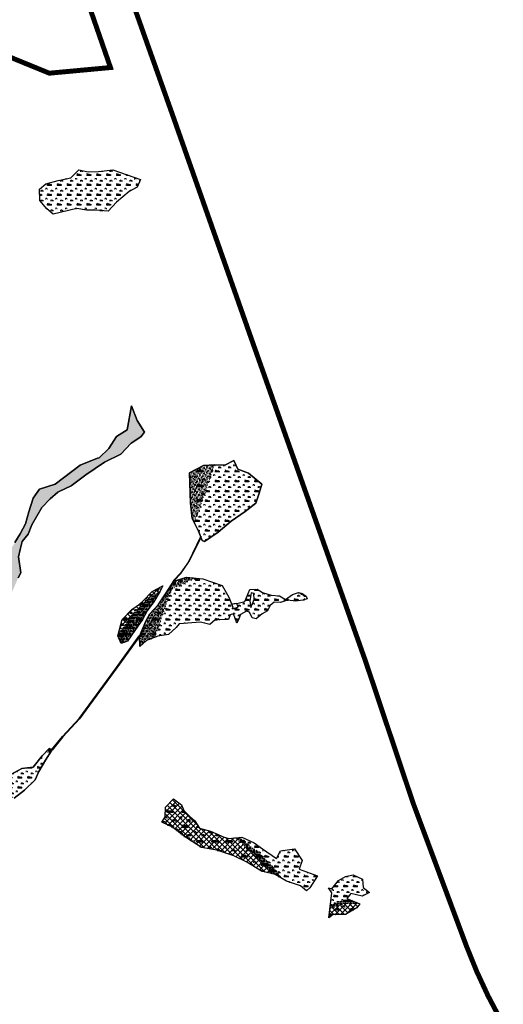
# Model space of a CAD drawing. Extents: x -23778 to 2010688, y -9045 to 873115.
# Tile 21 of 23: x 2008580 to 2010539, y 856324 to 860311. Entities that reach past the tile are written whole.
import ezdxf

# ---------------------------------------------------------------- set-up
doc = ezdxf.new("R2010")
doc.units = 0
doc.header["$MEASUREMENT"] = 0
doc.linetypes.add('PHANTOM2', pattern=[1.25, 0.625, -0.125, 0.125, -0.125, 0.125, -0.125])
for name, color, linetype in [('ce-prop-main', 4, 'PHANTOM2'), ('ce-wtln-ajrs', 1, 'Continuous'), ('ce-wtln-anjr', 1, 'Continuous'), ('ce-wtln-filp', 8, 'Continuous'), ('ce-wtln-filp-clea', 8, 'Continuous'), ('ce-wtln-inrd-dtch', 3, 'Continuous'), ('ce-wtln-ipdt-nard', 3, 'Continuous'), ('ce-wtln-patt', 8, 'Continuous')]:
    doc.layers.add(name, color=color, linetype=linetype)
pattern_1 = [(0, (12, 0.8), (40, 40), [6, -1.2, 1.6, -1.2, 6, -24]), (0, (10, 2), (40, 40), [4, -3, 6, -3, 4, -20]), (0, (24, 18), (40, 40), [5, -2, 5, -28]), (0, (4, 26), (40, 40), [2, -4, 2, -32]), (90, (8, 26), (-40, 40), [3.6, -36.4]), (90, (20, 2), (-40, 40), [4, -36]), (90, (30, 18), (-40, 40), [4, -36]), (45, (25.2, 1.6), (0, 40), [4, -52.5685425]), (135, (14.8, 1.6), (-40, 4e-15), [4, -52.5685425]), (63.4349488, (24, 1.8), (2e-09, 40), [4, -85.4427191]), (75.96375653, (22, 2), (1e-09, 39.999999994), [4, -160.92422504]), (75.96375653, (32, 18), (1e-09, 39.999999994), [3.2, -161.72422504]), (75.96375653, (8.8, 26), (1e-09, 39.999999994), [2.8, -162.12422504]), (104.03624347, (18, 2), (-1e-09, 39.999999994), [4, -160.92422504]), (104.03624347, (28, 18), (-1e-09, 39.999999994), [3.2, -161.72422504]), (104.03624347, (7.2, 26), (-1e-09, 39.999999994), [2.8, -162.12422504]), (116.5650512, (16, 1.8), (-2e-08, 40), [4, -85.4426719])]
pattern_2 = [(0, (18, 1.2), (60, 60), [9, -1.8, 2.4, -1.8, 9, -36]), (0, (15, 3), (60, 60), [6, -4.5, 9, -4.5, 6, -30]), (0, (36, 27), (60, 60), [7.5, -3, 7.5, -42]), (0, (6, 39), (60, 60), [3, -6, 3, -48]), (90, (12, 39), (-60, 60), [5.4, -54.6]), (90, (30, 3), (-60, 60), [6, -54]), (90, (45, 27), (-60, 60), [6, -54]), (45, (37.8, 2.4), (0, 60), [6, -78.8528137]), (135, (22.2, 2.4), (-60, 7e-15), [6, -78.8528137]), (63.4349488, (36, 2.7), (3e-09, 60), [6, -128.1640786]), (75.9637565, (33, 3), (2e-09, 59.99999999), [6, -241.3863376]), (75.9637565, (48, 27), (2e-09, 59.99999999), [4.8, -242.5863376]), (75.9637565, (13.2, 39), (2e-09, 59.99999999), [4.2, -243.1863376]), (104.0362435, (27, 3), (-2e-09, 59.99999999), [6, -241.3863376]), (104.0362435, (42, 27), (-2e-09, 59.99999999), [4.8, -242.5863376]), (104.0362435, (10.8, 39), (-2e-09, 59.99999999), [4.2, -243.1863376]), (116.5650512, (24, 2.7), (-2e-08, 60), [6, -128.1640079]), (45, (0, 0), (0, 21.21320344), [12, -18]), (135, (19.092, 10.608), (-21.21320344, 2e-15), [12, -18]), (0, (0, 0), (4.5, 6), [0, -6])]
pattern_3 = [(0, (18, 1.2), (60, 60), [9, -1.8, 2.4, -1.8, 9, -36]), (0, (15, 3), (60, 60), [6, -4.5, 9, -4.5, 6, -30]), (0, (36, 27), (60, 60), [7.5, -3, 7.5, -42]), (0, (6, 39), (60, 60), [3, -6, 3, -48]), (90, (12, 39), (-60, 60), [5.4, -54.6]), (90, (30, 3), (-60, 60), [6, -54]), (90, (45, 27), (-60, 60), [6, -54]), (45, (37.8, 2.4), (0, 60), [6, -78.8528137]), (135, (22.2, 2.4), (-60, 7e-15), [6, -78.8528137]), (63.4349488, (36, 2.7), (3e-09, 60), [6, -128.1640786]), (75.9637565, (33, 3), (2e-09, 59.99999999), [6, -241.3863376]), (75.9637565, (48, 27), (2e-09, 59.99999999), [4.8, -242.5863376]), (75.9637565, (13.2, 39), (2e-09, 59.99999999), [4.2, -243.1863376]), (104.0362435, (27, 3), (-2e-09, 59.99999999), [6, -241.3863376]), (104.0362435, (42, 27), (-2e-09, 59.99999999), [4.8, -242.5863376]), (104.0362435, (10.8, 39), (-2e-09, 59.99999999), [4.2, -243.1863376]), (116.5650512, (24, 2.7), (-2e-08, 60), [6, -128.1640079]), (45, (0, 0), (-10.60660172, 10.60660172), []), (135, (0, 0), (-10.60660172, -10.60660172), [])]

msp = doc.modelspace()

# ---------------------------------------------------------------- hatches: boundary and pattern name
at = {"layer": 'ce-wtln-filp'}
h = msp.add_hatch(dxfattribs=at)
h.set_pattern_fill('WTLN_IJ', color=256, scale=60)
h.set_pattern_definition(pattern_3)
h.paths.add_polyline_path([(2009261, 858053.5), (2009255.7, 858054), (2009220.8, 858043), (2009203.5, 858039), (2009194.9, 858025, -0.033406)])
h = msp.add_hatch(dxfattribs=at)
h.set_pattern_fill('WTLN_IJ', color=256, scale=60)
h.set_pattern_definition(pattern_3)
h.paths.add_polyline_path([(2009149.6, 857999), (2009159.6, 858018.9), (2009116.7, 857996), (2009079, 857956.4), (2009065.3, 857943.6), (2009034.3, 857923.1), (2008995.1, 857882.4), (2008979.9, 857825, -0.114319)])
h = msp.add_hatch(dxfattribs=at)
h.set_pattern_fill('WTLN_IJ', color=256, scale=60)
h.set_pattern_definition(pattern_3)
h.paths.add_polyline_path([(2009352.4, 857024.8), (2009307.8, 857037.1), (2009288.6, 857067.1), (2009269.6, 857083.7), (2009244.9, 857109.3), (2009235.4, 857131.8), (2009202.7, 857156), (2009169.8, 857121.8), (2009168.8, 857083.5), (2009160.5, 857069), (2009227.2, 857027.7), (2009308.1, 856968.8), (2009326.1, 856956.9), (2009377.7, 856947.6), (2009447.8, 856925), (2009500.1, 856899.6), (2009558.7, 856863.6), (2009605.2, 856851.8), (2009531.1, 856925.3), (2009454.4, 856996.4), (2009452.1, 856998.2), (2009428.9, 856995.6), (2009407.8, 857001.3)])
h = msp.add_hatch(dxfattribs=at)
h.set_pattern_fill('WTLN_IJ', color=256, scale=60)
h.set_pattern_definition(pattern_3)
h.paths.add_polyline_path([(2009957.6, 856729.6), (2009897.4, 856730.8), (2009836.9, 856708.9), (2009832.7, 856673.6), (2009849.6, 856687.5), (2009900.2, 856687.3), (2009945.8, 856714.1)])
at = {"layer": 'ce-wtln-filp-clea'}
h = msp.add_hatch(dxfattribs=at)
h.set_pattern_fill('WTLN_IJLCI', color=256, scale=60)
h.set_pattern_definition(pattern_2)
h.paths.add_polyline_path([(2009370.6, 858508), (2009369.3, 858508), (2009324, 858506.2), (2009267.4, 858476.2), (2009272.1, 858352.6), (2009279, 858290.5), (2009288.3, 858271.3)])
h = msp.add_hatch(dxfattribs=at)
h.set_pattern_fill('WTLN_IJLCI', color=256, scale=60)
h.set_pattern_definition(pattern_2)
h.paths.add_polyline_path([(2009196.3, 858006.8, -0.055784), (2009304.9, 858049), (2009261, 858053.5, 0.033406), (2009194.9, 858025), (2009173.6, 857990.4), (2009141.3, 857942), (2009106.9, 857904.7), (2009090.6, 857875.9), (2009064.5, 857815.1), (2009065.7, 857773), (2009093.3, 857797), (2009128, 857810.3)])
h = msp.add_hatch(dxfattribs=at)
h.set_pattern_fill('WTLN_IJLCI', color=256, scale=60)
h.set_pattern_definition(pattern_2)
edge = h.paths.add_edge_path()
edge.add_arc((2009440.4, 857545.6), 538.7, 122.6697, 148.7564)
edge.add_line((2008979.9, 857825), (2008977.6, 857816.3))
edge.add_line((2008977.6, 857816.3), (2008983.6, 857801.6))
edge.add_arc((2009440.4, 857545.6), 523.7, 126.1794, 150.7358, ccw=False)
edge.add_line((2009131.3, 857968.3), (2009148.6, 857997))
edge.add_line((2009148.6, 857997), (2009149.6, 857999))
h = msp.add_hatch(dxfattribs=at)
h.set_pattern_fill('WTLN_IJLCI', color=256, scale=60)
h.set_pattern_definition(pattern_2)
h.paths.add_polyline_path([(2009077.7, 857881.8), (2009096, 857916.8), (2009122.7, 857954.1), (2009131.3, 857968.3, 0.107559), (2008983.6, 857801.6), (2008990.5, 857784.6), (2009016, 857793.8), (2009046.2, 857837.1)])
h = msp.add_hatch(dxfattribs=at)
h.set_pattern_fill('WTLN_IJLCI', color=256, scale=40)
h.set_pattern_definition([(0, (12, 0.8), (40, 40), [6, -1.2, 1.6, -1.2, 6, -24]), (0, (10, 2), (40, 40), [4, -3, 6, -3, 4, -20]), (0, (24, 18), (40, 40), [5, -2, 5, -28]), (0, (4, 26), (40, 40), [2, -4, 2, -32]), (90, (8, 26), (-40, 40), [3.6, -36.4]), (90, (20, 2), (-40, 40), [4, -36]), (90, (30, 18), (-40, 40), [4, -36]), (45, (25.2, 1.6), (0, 40), [4, -52.5685425]), (135, (14.8, 1.6), (-40, 4e-15), [4, -52.5685425]), (63.4349488, (24, 1.8), (2e-09, 40), [4, -85.4427191]), (75.96375653, (22, 2), (1e-09, 39.999999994), [4, -160.92422504]), (75.96375653, (32, 18), (1e-09, 39.999999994), [3.2, -161.72422504]), (75.96375653, (8.8, 26), (1e-09, 39.999999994), [2.8, -162.12422504]), (104.03624347, (18, 2), (-1e-09, 39.999999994), [4, -160.92422504]), (104.03624347, (28, 18), (-1e-09, 39.999999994), [3.2, -161.72422504]), (104.03624347, (7.2, 26), (-1e-09, 39.999999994), [2.8, -162.12422504]), (116.5650512, (16, 1.8), (-2e-08, 40), [4, -85.4426719]), (45, (0, 0), (0, 14.142135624), [8, -12]), (135, (12.728, 7.072), (-14.142135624, 1e-15), [8, -12]), (0, (0, 0), (3, 4), [0, -4])])
h.paths.add_polyline_path([(2009724.7, 857987.4), (2009710.1, 857991.1, -0.018366), (2009742.2, 857970), (2009740, 857976.6)])
h = msp.add_hatch(dxfattribs=at)
h.set_pattern_fill('WTLN_IJLCI', color=256, scale=60)
h.set_pattern_definition(pattern_2)
h.paths.add_polyline_path([(2008705.3, 857355.8), (2008699.5, 857359.3), (2008692.1, 857351.6), (2008701.4, 857344.5)])
h.paths.add_polyline_path([(2008709.8, 857353.1), (2008705.3, 857355.8), (2008697.8, 857334.1)])
h = msp.add_hatch(dxfattribs=at)
h.set_pattern_fill('WTLN_IJLCI', color=256, scale=60)
h.set_pattern_definition(pattern_2)
h.paths.add_polyline_path([(2009227.2, 857027.7), (2009160.5, 857069), (2009155.9, 857060.9), (2009198.3, 857041.7), (2009251.1, 857000.9), (2009316.1, 856958.7), (2009326.1, 856956.9), (2009308.1, 856968.8)])
h = msp.add_hatch(dxfattribs=at)
h.set_pattern_fill('WTLN_IJLCI', color=256, scale=60)
h.set_pattern_definition(pattern_2)
h.paths.add_polyline_path([(2009494.1, 856983), (2009473.5, 857000.5), (2009452.1, 856998.2), (2009454.4, 856996.4), (2009531.1, 856925.3), (2009605.2, 856851.8), (2009614.4, 856849.4), (2009646.4, 856830.6, 0.069302)])
h = msp.add_hatch(dxfattribs=at)
h.set_pattern_fill('WTLN_IJLCI', color=256, scale=60)
h.set_pattern_definition(pattern_2)
h.paths.add_polyline_path([(2009918.9, 856746.2), (2009894, 856746.4, 0.032191), (2009839.5, 856730.8), (2009836.9, 856708.9), (2009897.4, 856730.8), (2009957.6, 856729.6), (2009958.4, 856730.6)])
at = {"layer": 'ce-wtln-patt'}
h = msp.add_hatch(dxfattribs=at)
h.set_pattern_fill('GRASS2', color=256, scale=40)
h.set_pattern_definition(pattern_1)
h.paths.add_polyline_path([(2008850.2, 859539.8), (2008886, 859539.3), (2008937.8, 859535), (2008972.4, 859572.4), (2009022.6, 859615.3), (2009055, 859632.6), (2009069.6, 859664.1), (2008957.2, 859703.1), (2008898.5, 859696.5), (2008857.1, 859694.6), (2008818.9, 859702.5), (2008786.9, 859670.6), (2008735.6, 859659.7), (2008685.7, 859645.7), (2008659.8, 859624.4), (2008661.3, 859579), (2008689.4, 859544.3), (2008715.3, 859522.7), (2008811.4, 859546.1)])
h = msp.add_hatch(dxfattribs=at)
h.set_pattern_fill('GRASS2', color=256, scale=40)
h.set_pattern_definition(pattern_1)
h.paths.add_polyline_path([(2008574.8, 858135.3), (2008581.6, 858165.4), (2008589.2, 858197.5), (2008613.8, 858227.8), (2008628.6, 858264.8), (2008669, 858336.2), (2008703.2, 858370.9), (2008734.1, 858397.5), (2008739.3, 858400.1), (2008787.6, 858423.8), (2008847.9, 858467.2), (2008922.8, 858518.9), (2008988.9, 858551.2), (2009030.8, 858595.7), (2009070.8, 858621.4), (2009085.7, 858640.5), (2009055.3, 858687.9), (2009032.5, 858747.4), (2009014.6, 858650.7), (2008971.7, 858622.9), (2008940.8, 858574.4), (2008901, 858537.2), (2008895, 858534.8), (2008825.2, 858506.8), (2008723.6, 858430.4), (2008659.4, 858409.6), (2008652.6, 858400.1), (2008633.5, 858373.5), (2008616.9, 858318.6), (2008602.7, 858269.9), (2008581, 858228.9), (2008559.9, 858193.2), (2008527.9, 858139.8), (2008535.1, 858094.9), (2008520.8, 858055.4), (2008518.5, 858017.7), (2008505.1, 857982.4), (2008526.3, 857899.1), (2008533, 857920.6), (2008545.2, 857986.1), (2008573.4, 858050.3), (2008583.8, 858071.5)])
h = msp.add_hatch(dxfattribs=at)
h.set_pattern_fill('GRASS2', color=256, scale=40)
h.set_pattern_definition(pattern_1)
h.paths.add_polyline_path([(2009370.6, 858508), (2009288.3, 858271.3), (2009303.5, 858239.9), (2009319.2, 858202.6), (2009328.3, 858197.6), (2009383.6, 858236.3), (2009436.2, 858280.2), (2009493.3, 858319.3), (2009535.9, 858352.6), (2009550.5, 858393.8), (2009560, 858429.7), (2009506.3, 858474.5), (2009463.2, 858490.6), (2009447.6, 858525.8), (2009411, 858506.9)])
h = msp.add_hatch(dxfattribs=at)
h.set_pattern_fill('GRASS2', color=256, scale=40)
h.set_pattern_definition(pattern_1)
h.paths.add_polyline_path([(2009511.5, 857958.3), (2009515.7, 857930.6), (2009529.6, 857962.7), (2009528.2, 857987.4), (2009516.9, 857990.5)], flags=16)
edge = h.paths.add_edge_path()
edge.add_arc((2009439.3, 857542.8), 523.7, 54.6519, 58.8607)
edge.add_line((2009710.1, 857991.1), (2009709, 857991.3))
edge.add_line((2009709, 857991.3), (2009684.3, 857983.6))
edge.add_line((2009684.3, 857983.6), (2009657.1, 857962.5))
edge.add_line((2009657.1, 857962.5), (2009632.3, 857978))
edge.add_line((2009632.3, 857978), (2009598.6, 857980.3))
edge.add_line((2009598.6, 857980.3), (2009564, 857991.6))
edge.add_line((2009564, 857991.6), (2009541.9, 858004.5))
edge.add_line((2009541.9, 858004.5), (2009512.1, 858004.1))
edge.add_line((2009512.1, 858004.1), (2009491.6, 857954.3))
edge.add_line((2009491.6, 857954.3), (2009465.2, 857948.4))
edge.add_line((2009465.2, 857948.4), (2009459.1, 857947.4))
edge.add_line((2009459.1, 857947.4), (2009464.4, 857932.5))
edge.add_line((2009464.4, 857932.5), (2009440.1, 857925.2))
edge.add_line((2009440.1, 857925.2), (2009442.5, 857932))
edge.add_line((2009442.5, 857932), (2009426.5, 857972.4))
edge.add_line((2009426.5, 857972.4), (2009399.6, 858020.3))
edge.add_line((2009399.6, 858020.3), (2009304.9, 858049))
edge.add_arc((2009439.3, 857542.8), 523.7, 104.8655, 117.637)
edge.add_line((2009196.3, 858006.8), (2009128, 857810.3))
edge.add_line((2009128, 857810.3), (2009139.7, 857814.8))
edge.add_line((2009139.7, 857814.8), (2009182.1, 857822))
edge.add_line((2009182.1, 857822), (2009213.9, 857849.5))
edge.add_line((2009213.9, 857849.5), (2009226.2, 857864.9))
edge.add_line((2009226.2, 857864.9), (2009311.9, 857870.7))
edge.add_line((2009311.9, 857870.7), (2009350.4, 857861.9))
edge.add_line((2009350.4, 857861.9), (2009371.3, 857880.5))
edge.add_line((2009371.3, 857880.5), (2009425.5, 857882.7))
edge.add_line((2009425.5, 857882.7), (2009431.8, 857901.2))
edge.add_line((2009431.8, 857901.2), (2009445.4, 857905.6))
edge.add_line((2009445.4, 857905.6), (2009458.7, 857867.7))
edge.add_line((2009458.7, 857867.7), (2009467.4, 857884.4))
edge.add_line((2009467.4, 857884.4), (2009473.9, 857902.6))
edge.add_line((2009473.9, 857902.6), (2009499.2, 857916.1))
edge.add_line((2009499.2, 857916.1), (2009510.8, 857911.2))
edge.add_line((2009510.8, 857911.2), (2009521.3, 857889.3))
edge.add_line((2009521.3, 857889.3), (2009537.9, 857884.6))
edge.add_line((2009537.9, 857884.6), (2009562.5, 857905.4))
edge.add_line((2009562.5, 857905.4), (2009583.9, 857917))
edge.add_line((2009583.9, 857917), (2009594.8, 857938.1))
edge.add_line((2009594.8, 857938.1), (2009611.3, 857951.9))
edge.add_line((2009611.3, 857951.9), (2009636.1, 857951.5))
edge.add_line((2009636.1, 857951.5), (2009665.1, 857960.7))
edge.add_line((2009665.1, 857960.7), (2009697.8, 857956.7))
edge.add_line((2009697.8, 857956.7), (2009727.4, 857960.1))
edge.add_line((2009727.4, 857960.1), (2009743.8, 857965.3))
edge.add_line((2009743.8, 857965.3), (2009742.2, 857970))
h = msp.add_hatch(dxfattribs=at)
h.set_pattern_fill('GRASS2', color=256, scale=40)
h.set_pattern_definition(pattern_1)
edge = h.paths.add_edge_path()
edge.add_line((2008480.4, 857455), (2008479.3, 857461.4))
edge.add_line((2008479.3, 857461.4), (2008469.7, 857514.9))
edge.add_line((2008469.7, 857514.9), (2008470, 857550.6))
edge.add_arc((2009117, 858072.1), 831, 210.1676, 218.8687, ccw=False)
edge.add_line((2008398.6, 857654.5), (2008373.8, 857739.1))
edge.add_line((2008373.8, 857739.1), (2008352.1, 857675.2))
edge.add_line((2008352.1, 857675.2), (2008330, 857567.9))
edge.add_line((2008330, 857567.9), (2008339, 857522.4))
edge.add_line((2008339, 857522.4), (2008328.1, 857469.5))
edge.add_line((2008328.1, 857469.5), (2008336.8, 857424.7))
edge.add_line((2008336.8, 857424.7), (2008309.1, 857397.4))
edge.add_line((2008309.1, 857397.4), (2008298.6, 857393.7))
edge.add_line((2008298.6, 857393.7), (2008275.9, 857365.5))
edge.add_line((2008275.9, 857365.5), (2008278, 857358.2))
edge.add_line((2008278, 857358.2), (2008313.8, 857342.7))
edge.add_line((2008313.8, 857342.7), (2008340.1, 857313.7))
edge.add_line((2008340.1, 857313.7), (2008350, 857297.6))
edge.add_line((2008350, 857297.6), (2008361.8, 857278.5))
edge.add_line((2008361.8, 857278.5), (2008373.6, 857217.6))
edge.add_line((2008373.6, 857217.6), (2008336.8, 857167.6))
edge.add_line((2008336.8, 857167.6), (2008310.2, 857128.4))
edge.add_line((2008310.2, 857128.4), (2008358, 857116.4))
edge.add_line((2008358, 857116.4), (2008386.7, 857098.1))
edge.add_line((2008386.7, 857098.1), (2008391.5, 857096.3))
edge.add_line((2008391.5, 857096.3), (2008425.1, 857078.4))
edge.add_line((2008425.1, 857078.4), (2008443.8, 857082.8))
edge.add_line((2008443.8, 857082.8), (2008475.7, 857116.2))
edge.add_line((2008475.7, 857116.2), (2008519.9, 857150.1))
edge.add_line((2008519.9, 857150.1), (2008550.9, 857153.8))
edge.add_line((2008550.9, 857153.8), (2008556.6, 857158.4))
edge.add_line((2008556.6, 857158.4), (2008599.1, 857191.4))
edge.add_line((2008599.1, 857191.4), (2008642.8, 857232.8))
edge.add_line((2008642.8, 857232.8), (2008657.6, 857266.8))
edge.add_line((2008657.6, 857266.8), (2008684, 857312.4))
edge.add_line((2008684, 857312.4), (2008697.8, 857334.1))
edge.add_line((2008697.8, 857334.1), (2008701.4, 857344.5))
edge.add_line((2008701.4, 857344.5), (2008692.1, 857351.6))
edge.add_line((2008692.1, 857351.6), (2008670.9, 857329.5))
edge.add_line((2008670.9, 857329.5), (2008634.4, 857284.8))
edge.add_line((2008634.4, 857284.8), (2008587.7, 857278.6))
edge.add_line((2008587.7, 857278.6), (2008543.2, 857254))
edge.add_line((2008543.2, 857254), (2008509.6, 857279))
edge.add_line((2008509.6, 857279), (2008482.6, 857326.8))
edge.add_line((2008482.6, 857326.8), (2008469.1, 857357.4))
edge.add_line((2008469.1, 857357.4), (2008480, 857406.2))
edge.add_line((2008480, 857406.2), (2008480.4, 857455))
h = msp.add_hatch(dxfattribs=at)
h.set_pattern_fill('GRASS2', color=256, scale=40)
h.set_pattern_definition(pattern_1)
h.paths.add_polyline_path([(2009723.8, 856906.4), (2009692.4, 856953.5), (2009636.7, 856945.6), (2009619.5, 856914.9), (2009562.9, 856953.9), (2009529.8, 856977.5), (2009479.3, 857001.1), (2009473.5, 857000.5), (2009494.1, 856983, -0.069302), (2009646.4, 856830.6), (2009661.1, 856821.9), (2009716.7, 856804.1), (2009741.5, 856784), (2009755.7, 856795.8), (2009786.5, 856844), (2009711.5, 856870.7)])
h = msp.add_hatch(dxfattribs=at)
h.set_pattern_fill('GRASS2', color=256, scale=40)
h.set_pattern_definition(pattern_1)
edge = h.paths.add_edge_path()
edge.add_line((2009997.1, 856776.2), (2009970.9, 856797.4))
edge.add_line((2009970.9, 856797.4), (2009968.4, 856830.7))
edge.add_line((2009968.4, 856830.7), (2009930.6, 856848.5))
edge.add_line((2009930.6, 856848.5), (2009899.6, 856840.8))
edge.add_line((2009899.6, 856840.8), (2009870.8, 856824.8))
edge.add_line((2009870.8, 856824.8), (2009843.8, 856792))
edge.add_line((2009843.8, 856792), (2009830.5, 856795.3))
edge.add_line((2009830.5, 856795.3), (2009844.7, 856775.2))
edge.add_line((2009844.7, 856775.2), (2009839.5, 856730.8))
edge.add_arc((2009987.5, 856315.4), 441, 102.2376, 109.6127, ccw=False)
edge.add_line((2009894, 856746.4), (2009918.9, 856746.2))
edge.add_line((2009918.9, 856746.2), (2009905, 856751.7))
edge.add_line((2009905, 856751.7), (2009920.9, 856772.8))
edge.add_line((2009920.9, 856772.8), (2009967.3, 856761.6))
edge.add_line((2009967.3, 856761.6), (2009997.1, 856776.2))

# ---------------------------------------------------------------- linework, layer by layer
at = {"layer": 'ce-prop-main', "color": 10, "linetype": 'Continuous', "const_width": 20, "flags": 128}
msp.add_lwpolyline([(2005063.4, 859983.6), (2006446.7, 859815.9), (2007647.5, 860419.5), (2007922, 860411.9), (2008699.6, 860094.2), (2008947.5, 860117.1), (2008049.3, 862703.9), (2007786.8, 863447.1), (2007470.1, 864347.4), (2007452.9, 864405), (2007438, 864463.3), (2007425.4, 864522.2), (2007415.2, 864581.5), (2007407.3, 864641.1), (2007401.8, 864701)], dxfattribs=at)
at = {"layer": 'ce-prop-main', "color": 10, "linetype": 'Continuous', "flags": 128}
msp.add_lwpolyline([(2008890.5, 860793.3, 20, 20, 0), (2009198.7, 859925.8, 20, 20, 0), (2009520.3, 859013.2, 20, 20, 0), (2009981.5, 857711.3, 20, 20, 0), (2010173.7, 857138.6, 20, 20, 0), (2010389.9, 856559.3, 20, 20, 0.037703), (2010528.5, 856260.9, 20, 20, 0)], format="xyseb", dxfattribs=at)
at = {"layer": 'ce-wtln-ajrs'}
for points in [[(2008559.9, 858193.2), (2008581, 858228.9), (2008602.7, 858269.9), (2008616.9, 858318.6), (2008633.5, 858373.5), (2008652.6, 858400.1), (2008659.4, 858409.6), (2008723.6, 858430.4), (2008825.2, 858506.8), (2008895, 858534.8), (2008901, 858537.2), (2008940.8, 858574.4), (2008971.7, 858622.9), (2009014.6, 858650.7), (2009032.5, 858747.4), (2009055.3, 858687.9), (2009085.7, 858640.5), (2009070.8, 858621.4), (2009030.8, 858595.7), (2008988.9, 858551.2), (2008922.8, 858518.9), (2008847.9, 858467.2), (2008787.6, 858423.8), (2008739.3, 858400.1), (2008734.1, 858397.5), (2008703.2, 858370.9), (2008669, 858336.2), (2008628.6, 858264.8), (2008613.8, 858227.8), (2008589.2, 858197.5), (2008581.6, 858165.4), (2008574.8, 858135.3), (2008583.8, 858071.5), (2008573.4, 858050.3)], [(2008543.2, 857254), (2008587.7, 857278.6), (2008634.4, 857284.8), (2008670.9, 857329.5), (2008699.5, 857359.3), (2008709.8, 857353.1), (2008684, 857312.4), (2008657.6, 857266.8), (2008642.8, 857232.8), (2008599.1, 857191.4), (2008556.6, 857158.4)]]:
    msp.add_lwpolyline(points, dxfattribs=at)
at = {"layer": 'ce-wtln-ajrs', "color": 2, "flags": 128}
for points in [[(2008573.4, 858050.3), (2008583.8, 858071.5), (2008574.8, 858135.3), (2008581.6, 858165.4), (2008589.2, 858197.5), (2008613.8, 858227.8), (2008628.6, 858264.8), (2008669, 858336.2), (2008703.2, 858370.9), (2008734.1, 858397.5), (2008739.3, 858400.1), (2008787.6, 858423.8), (2008847.9, 858467.2), (2008922.8, 858518.9), (2008988.9, 858551.2), (2009030.8, 858595.7), (2009070.8, 858621.4), (2009085.7, 858640.5), (2009055.3, 858687.9), (2009032.5, 858747.4), (2009014.6, 858650.7), (2008971.7, 858622.9), (2008940.8, 858574.4), (2008901, 858537.2), (2008895, 858534.8), (2008825.2, 858506.8), (2008723.6, 858430.4), (2008659.4, 858409.6), (2008652.6, 858400.1), (2008633.5, 858373.5), (2008616.9, 858318.6), (2008602.7, 858269.9), (2008581, 858228.9), (2008559.9, 858193.2)], [(2008556.6, 857158.4), (2008599.1, 857191.4), (2008642.8, 857232.8), (2008657.6, 857266.8), (2008684, 857312.4), (2008709.8, 857353.1), (2008699.5, 857359.3), (2008670.9, 857329.5), (2008634.4, 857284.8), (2008587.7, 857278.6), (2008543.2, 857254)]]:
    msp.add_lwpolyline(points, dxfattribs=at)
at = {"layer": 'ce-wtln-ajrs'}
for points in [[(2009267.4, 858476.2), (2009324, 858506.2), (2009369.3, 858508), (2009411, 858506.9), (2009447.6, 858525.8), (2009463.2, 858490.6), (2009506.3, 858474.5), (2009560, 858429.7), (2009550.5, 858393.8), (2009535.9, 858352.6), (2009493.3, 858319.3), (2009436.2, 858280.2), (2009383.6, 858236.3), (2009328.3, 858197.6), (2009319.2, 858202.6), (2009303.5, 858239.9), (2009279, 858290.5), (2009272.1, 858352.6), (2009267.4, 858476.2)], [(2009425.5, 857882.7), (2009371.3, 857880.5), (2009350.4, 857861.9), (2009311.9, 857870.7), (2009226.2, 857864.9), (2009213.9, 857849.5), (2009182.1, 857822), (2009139.7, 857814.8), (2009093.3, 857797), (2009065.7, 857773), (2009064.5, 857815.1), (2009090.6, 857875.9), (2009106.9, 857904.7), (2009141.3, 857942), (2009173.6, 857990.4), (2009203.5, 858039), (2009220.8, 858043), (2009255.7, 858054), (2009322.1, 858047.2), (2009399.6, 858020.3), (2009426.5, 857972.4), (2009442.5, 857932), (2009440.1, 857925.2), (2009464.4, 857932.5), (2009459.1, 857947.4), (2009465.2, 857948.4), (2009491.6, 857954.3), (2009512.1, 858004.1), (2009541.9, 858004.5), (2009564, 857991.6), (2009564, 857991.6), (2009598.6, 857980.3), (2009632.3, 857978), (2009657.1, 857962.5), (2009684.3, 857983.6), (2009709, 857991.3), (2009724.7, 857987.4), (2009740, 857976.6), (2009743.8, 857965.3), (2009727.4, 857960.1), (2009697.8, 857956.7), (2009665.1, 857960.7), (2009636.1, 857951.5), (2009611.3, 857951.9), (2009594.8, 857938.1), (2009583.9, 857917), (2009562.5, 857905.4), (2009537.9, 857884.6), (2009521.3, 857889.3), (2009510.8, 857911.2), (2009499.2, 857916.1), (2009473.9, 857902.6), (2009467.4, 857884.4), (2009458.7, 857867.7), (2009445.4, 857905.6), (2009431.8, 857901.2), (2009425.5, 857882.7)], [(2009046.2, 857837.1), (2009016, 857793.8), (2008990.5, 857784.6), (2008977.6, 857816.3), (2008995.1, 857882.4), (2009034.3, 857923.1), (2009065.3, 857943.6), (2009079, 857956.4), (2009116.7, 857996), (2009159.6, 858018.9), (2009148.6, 857997), (2009122.7, 857954.1), (2009096, 857916.8), (2009077.7, 857881.8), (2009046.2, 857837.1)], [(2009511.5, 857958.3), (2009515.7, 857930.6), (2009529.6, 857962.7), (2009528.2, 857987.4), (2009516.9, 857990.5), (2009511.5, 857958.3)], [(2009755.7, 856795.8), (2009741.5, 856784), (2009716.7, 856804.1), (2009661.1, 856821.9), (2009614.4, 856849.4), (2009558.7, 856863.6), (2009500.1, 856899.6), (2009447.8, 856925), (2009377.7, 856947.6), (2009316.1, 856958.7), (2009251.1, 857000.9), (2009198.3, 857041.7), (2009155.9, 857060.9), (2009168.8, 857083.5), (2009169.8, 857121.8), (2009202.7, 857156), (2009235.4, 857131.8), (2009244.9, 857109.3), (2009269.6, 857083.7), (2009288.6, 857067.1), (2009307.8, 857037.1), (2009352.4, 857024.8), (2009407.8, 857001.3), (2009428.9, 856995.6), (2009479.3, 857001.1), (2009529.8, 856977.5), (2009562.9, 856953.9), (2009619.5, 856914.9), (2009636.7, 856945.6), (2009692.4, 856953.5), (2009723.8, 856906.4), (2009711.5, 856870.7), (2009786.5, 856844), (2009755.7, 856795.8)], [(2009830.5, 856795.3), (2009843.8, 856792), (2009870.8, 856824.8), (2009899.6, 856840.8), (2009930.6, 856848.5), (2009968.4, 856830.7), (2009970.9, 856797.4), (2009997.1, 856776.2), (2009967.3, 856761.6), (2009920.9, 856772.8), (2009905, 856751.7), (2009958.4, 856730.6), (2009945.8, 856714.1), (2009900.2, 856687.3), (2009849.6, 856687.5), (2009832.7, 856673.6), (2009844.7, 856775.2), (2009830.5, 856795.3)]]:
    msp.add_lwpolyline(points, close=True, dxfattribs=at)
at = {"layer": 'ce-wtln-ajrs', "color": 2, "flags": 128}
for points in [[(2009560, 858429.7), (2009506.3, 858474.5), (2009463.2, 858490.6), (2009447.6, 858525.8), (2009411, 858506.9), (2009369.3, 858508), (2009324, 858506.2), (2009267.4, 858476.2), (2009272.1, 858352.6), (2009279, 858290.5), (2009303.5, 858239.9), (2009319.2, 858202.6), (2009328.3, 858197.6), (2009383.6, 858236.3), (2009436.2, 858280.2), (2009493.3, 858319.3), (2009535.9, 858352.6), (2009550.5, 858393.8)], [(2009493.3, 858319.3), (2009535.9, 858352.6), (2009550.5, 858393.8), (2009560, 858429.7), (2009506.3, 858474.5), (2009463.2, 858490.6), (2009447.6, 858525.8), (2009411, 858506.9), (2009369.3, 858508), (2009324, 858506.2), (2009267.4, 858476.2), (2009272.1, 858352.6), (2009279, 858290.5), (2009303.5, 858239.9), (2009319.2, 858202.6), (2009328.3, 858197.6), (2009383.6, 858236.3), (2009436.2, 858280.2)]]:
    msp.add_lwpolyline(points, close=True, dxfattribs=at)
at = {"layer": 'ce-wtln-anjr'}
msp.add_lwpolyline([(2008818.9, 859702.5), (2008857.1, 859694.6), (2008898.5, 859696.5), (2008957.2, 859703.1), (2009069.6, 859664.1), (2009055, 859632.6), (2009022.6, 859615.3), (2008972.4, 859572.4), (2008937.8, 859535), (2008886, 859539.3), (2008850.2, 859539.8), (2008811.4, 859546.1), (2008715.3, 859522.7), (2008689.4, 859544.3), (2008661.3, 859579), (2008659.8, 859624.4), (2008685.7, 859645.7), (2008735.6, 859659.7), (2008786.9, 859670.6), (2008818.9, 859702.5)], close=True, dxfattribs=at)
at = {"layer": 'ce-wtln-inrd-dtch', "flags": 128}
msp.add_lwpolyline([(2009437.5, 857945.3), (2009459, 857948.4), (2009459.3, 857946.5), (2009438, 857943.4)], close=True, dxfattribs=at)
at = {"layer": 'ce-wtln-ipdt-nard', "flags": 128}
for points in [[(2009202.8, 858039.7), (2009205.3, 858039.4), (2009232.8, 858068.2), (2009265.2, 858115.1), (2009314.2, 858214.6), (2009312.8, 858216.3), (2009263.4, 858116.2), (2009231.2, 858069.5)], [(2008709, 857353.7), (2008753.2, 857407.7), (2008820.2, 857481.2), (2008972.1, 857687.4), (2009063.7, 857815.7), (2009064.6, 857813.5), (2008973.7, 857686.2), (2008821.8, 857480), (2008754.7, 857406.4), (2008710.6, 857352.4)]]:
    msp.add_lwpolyline(points, close=True, dxfattribs=at)

doc.saveas('drawing.dxf')
